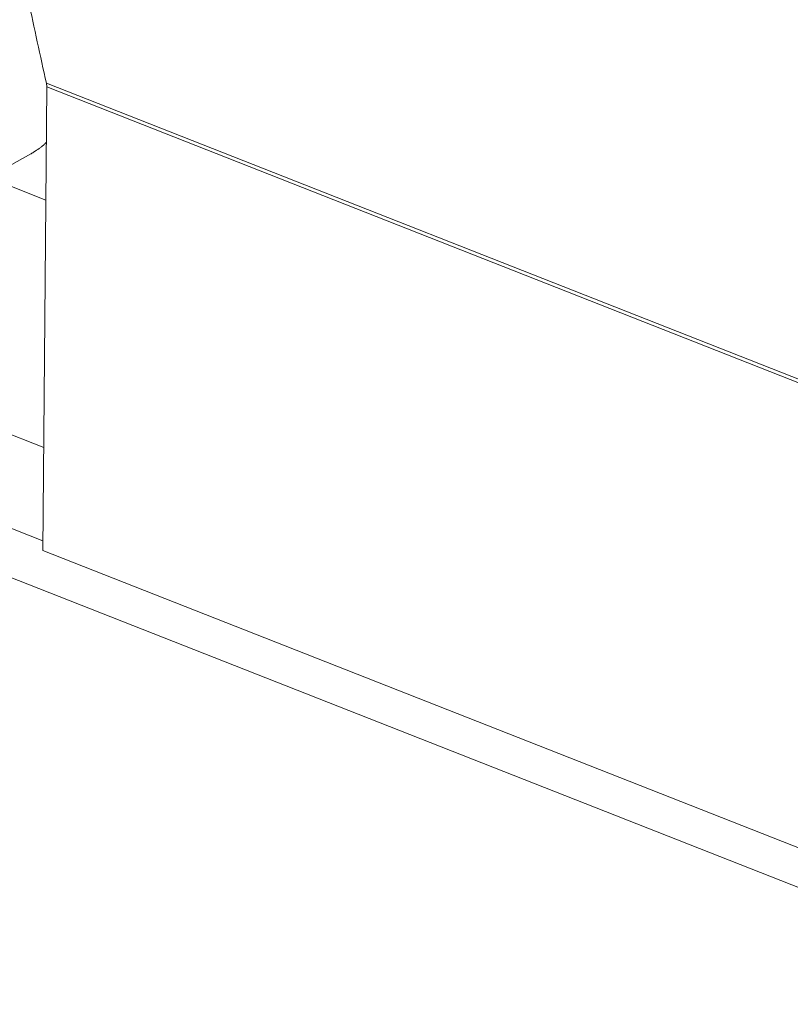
# Model space of a CAD drawing. Header units: inches. Extents: x 0 to 841, y 0 to 594.
# Tile 84 of 129: x 486 to 500, y 408 to 427. Entities that reach past the tile are written whole.
import ezdxf

# ---------------------------------------------------------------- set-up
doc = ezdxf.new("R2010")
doc.units = ezdxf.units.IN
doc.header["$LTSCALE"] = 46.255
doc.header["$MEASUREMENT"] = 0
doc.layers.get('0').update_dxf_attribs({"lineweight": 0})

msp = doc.modelspace()

# ---------------------------------------------------------------- linework, layer by layer
at = {"color": 7, "linetype": 'Continuous'}
for p, q in [((582.0227, 378.3422), (447.0517, 431.4266)), ((455.395, 430.8513), (486.0561, 418.7923)), ((486.0399, 416.8439), (486.1127, 425.603)), ((485.812, 424.338), (483.0751, 422.8013)), ((486.095, 423.4659), (485.0151, 423.8906)), ((550.826, 391.3634), (486.0399, 416.8439))]:
    msp.add_line(p, q, dxfattribs=at)
at = {"color": 9, "linetype": 'Continuous'}
for p, q in [((486.0414, 417.0256), (455.3803, 429.0847)), ((507.8207, 417.1311), (486.106, 425.6716)), ((507.8161, 417.067), (486.1127, 425.603))]:
    msp.add_line(p, q, dxfattribs=at)
at = {"color": 7, "linetype": 'Continuous'}
for points in [[(486.106, 425.6716), (486.1063, 425.6701), (486.1067, 425.6687), (486.107, 425.6672), (486.1072, 425.6658), (486.1075, 425.6643), (486.1078, 425.6629), (486.1081, 425.6614), (486.1083, 425.6599), (486.1086, 425.6585), (486.1088, 425.657), (486.1091, 425.6555), (486.1093, 425.654), (486.1095, 425.6525), (486.1097, 425.651), (486.1099, 425.6495), (486.1101, 425.648), (486.1103, 425.6465), (486.1105, 425.645), (486.1107, 425.6435), (486.1109, 425.642), (486.111, 425.6404), (486.1112, 425.6389), (486.1113, 425.6374), (486.1115, 425.6359), (486.1116, 425.6343), (486.1117, 425.6328), (486.1119, 425.6312), (486.112, 425.6297), (486.1121, 425.6282), (486.1122, 425.6266), (486.1123, 425.6251), (486.1123, 425.6235), (486.1124, 425.6219), (486.1125, 425.6204), (486.1125, 425.6188), (486.1126, 425.6173), (486.1126, 425.6157), (486.1127, 425.6141), (486.1127, 425.6125), (486.1127, 425.611), (486.1127, 425.6094), (486.1128, 425.6078), (486.1128, 425.6062), (486.1128, 425.6046), (486.1127, 425.603)], [(486.1043, 424.5512), (486.0914, 424.5395), (486.079, 424.5283), (486.067, 424.5176), (486.0554, 424.5074), (486.044, 424.4978), (486.033, 424.4885), (486.0223, 424.4797), (486.0117, 424.4712), (486.0014, 424.463), (485.9912, 424.4552), (485.9811, 424.4476), (485.9711, 424.4402), (485.9611, 424.433), (485.9512, 424.426), (485.9413, 424.4191), (485.9313, 424.4123), (485.9213, 424.4056), (485.9114, 424.399), (485.9015, 424.3926), (485.8918, 424.3863), (485.8823, 424.3803), (485.873, 424.3744), (485.8639, 424.3688), (485.8552, 424.3635), (485.8468, 424.3584), (485.8389, 424.3536), (485.8314, 424.3492), (485.8244, 424.3451), (485.8179, 424.3414), (485.8121, 424.3381)]]:
    msp.add_lwpolyline(points, dxfattribs=at)
msp.add_arc((632.6128, 458.3274), 150.102, 191.953563, 192.565603, dxfattribs=at)

doc.saveas('drawing.dxf')
